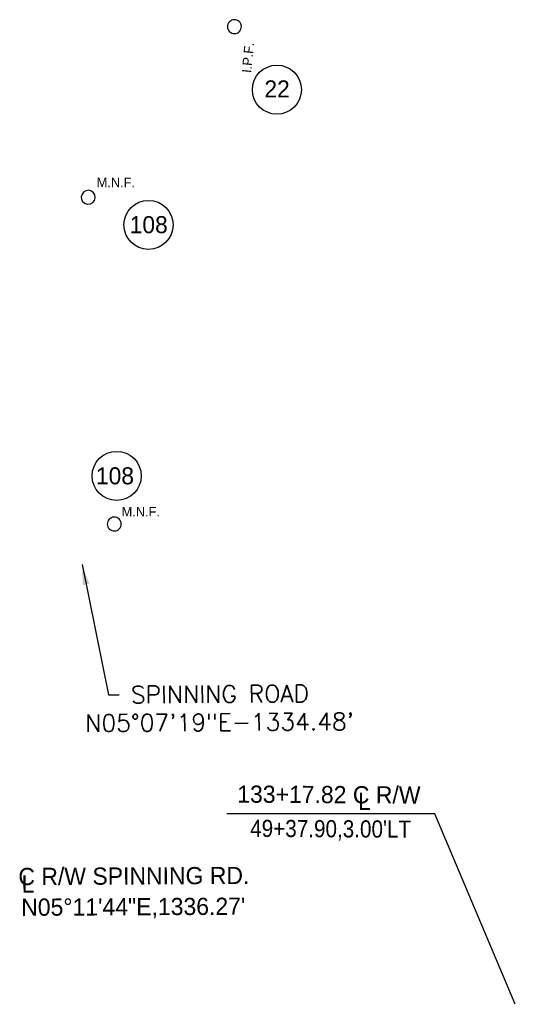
# Model space of a CAD drawing. Header units: feet. Extents: x 1577529 to 1584375, y 671861 to 674419.
# Tile 5 of 12: x 1579116 to 1579334, y 673517 to 673950. Entities that reach past the tile are written whole.
import ezdxf
from ezdxf.enums import TextEntityAlignment as Align

# ---------------------------------------------------------------- set-up
doc = ezdxf.new("R2010")
doc.units = ezdxf.units.FT
doc.header["$MEASUREMENT"] = 0
doc.layers.add('RW_X_Text-CLplat', color=30, linetype='Continuous')
doc.styles.add('C1', font='simplex.shx')
doc.styles.get("Standard").update_dxf_attribs({"font": 'font31.shx'})
doc.styles.add('Style-font31', font='font31.shx')
doc.dimstyles.new('COEC', dxfattribs={"dimscale": 13.9, "dimtxt": 0.18, "dimasz": 0.18, "dimexe": 0.18, "dimexo": 0.0625, "dimgap": 0.09, "dimtad": 1, "dimzin": 0, "dimdsep": 46, "dimtxsty": 'Standard', "dimcen": 0.09, "dimclrd": 256, "dimclre": 256, "dimclrt": 256, "dimaunit": 1, "dimadec": 4, "dimazin": 0, "dimtfac": 1, "dimtofl": 0, "dimtmove": 0, "dimatfit": 3, "dimfxl": 1, "dimtolj": 1, "dimtzin": 0, "dimlwd": -1, "dimlwe": -1, "dimarcsym": 0})

msp = doc.modelspace()

# ---------------------------------------------------------------- linework, layer by layer
at = {"layer": 'RW_X_Text-CLplat'}
for p, q in [((1579298.56, 673600.57), (1579207.15, 673600.57)), ((1579334.04, 673516.82), (1579298.56, 673600.57))]:
    msp.add_line(p, q, dxfattribs=at)
for centre in [(1579229.15, 673919.14), (1579172.63, 673859.64), (1579158.62, 673749.24)]:
    msp.add_circle(centre, 10.8, dxfattribs=at)
for centre, start, end in [((1579210.44, 673946.86), 351.0224, 350.0224), ((1579146.1, 673871.81), 266.534, 265.534), ((1579157.56, 673728.07), 261.0224, 260.0224)]:
    msp.add_arc(centre, 3.06, start, end, dxfattribs=at)

# ---------------------------------------------------------------- texts
msp.add_text('I.P.F.', height=4.2, rotation=84.4884, dxfattribs=at).set_placement((1579217.82, 673926.38))
for s, p in [('22', (1579229.21, 673915.72)), ('108', (1579172.73, 673856.02))]:
    msp.add_text(s, height=7.5, dxfattribs=at).set_placement(p, align=Align.CENTER)
for p in [(1579149.84, 673876.25), (1579160.81, 673731.43)]:
    msp.add_text('M.N.F.', height=4.2, dxfattribs=at).set_placement(p)
at = {"layer": 'RW_X_Text-CLplat', "style": 'Style-font31'}
msp.add_text('108', height=7.5, dxfattribs=at).set_placement((1579157.88, 673745.54), align=Align.CENTER)
for s, p in [('133+17.82 C R/W', (1579251.98, 673605.3)), ('L', (1579267.61, 673602.34))]:
    msp.add_text(s, height=7.56, rotation=359.6864, dxfattribs=at).set_placement(p, align=Align.CENTER)
at = {"layer": 'RW_X_Text-CLplat', "style": 'Style-font31', "width": 0.9}
msp.add_text("49+37.90,3.00'LT", height=7.56, rotation=359.6864, dxfattribs=at).set_placement((1579252.75, 673590.27), align=Align.CENTER)
at = {"layer": 'RW_X_Text-CLplat', "style": 'Style-font31'}
for s, p in [('C R/W SPINNING RD.', (1579115.39, 673569.24)), ('L', (1579116.81, 673565.93)), ('N05°11\'44"E,1336.27\'', (1579116.64, 673555.72))]:
    msp.add_text(s, height=7.56, rotation=0.2864, dxfattribs=at).set_placement(p)
at = {"layer": 'RW_X_Text-CLplat', "char_height": 7.56, "attachment_point": 5, "rotation": 0.3838, "style": 'C1'}
for s, insert in [('SPINNING ROAD                            ', (1579204.08, 673653.28)), ('N05%%D07\'19"E-1334.48\'                    ', (1579203.94, 673640.87))]:
    msp.add_mtext_dynamic_manual_height_columns(s, width=119.5609, gutter_width=27, heights=[0], dxfattribs=dict(at, insert=insert))

# ---------------------------------------------------------------- leaders
at = {"layer": 'RW_X_Text-CLplat'}
msp.add_leader([(1579143.38, 673710.28), (1579155.09, 673652.9), (1579159.76, 673652.9)], dimstyle='COEC', override={"dimscale": 50, "dimgap": 0.09, "dimtad": 0}, dxfattribs=at)

doc.saveas('drawing.dxf')
